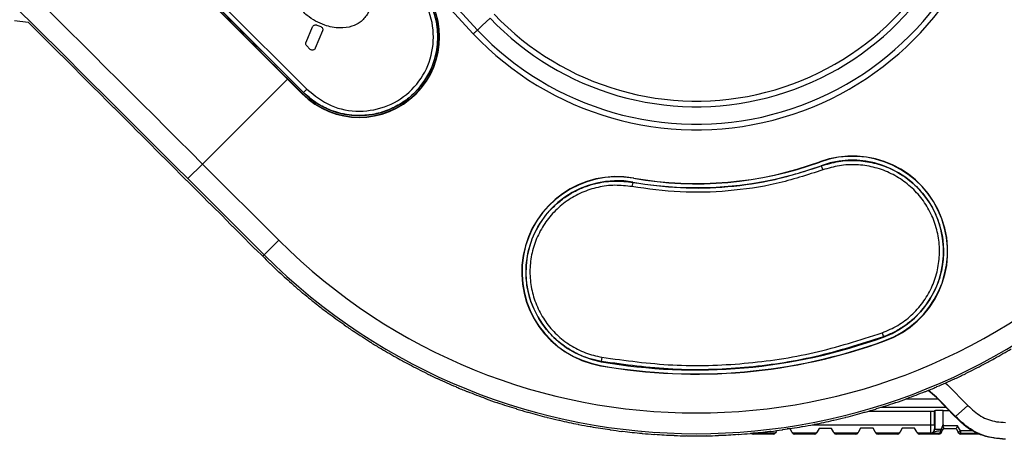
# Model space of a CAD drawing. Header units: millimetres. Extents: x 0 to 420, y 0 to 297.
# Tile 37 of 63: x 177.74 to 184.28, y 168.31 to 171.1. Entities that reach past the tile are written whole.
import ezdxf

# ---------------------------------------------------------------- set-up
doc = ezdxf.new("R2010")
doc.units = ezdxf.units.MM

msp = doc.modelspace()

# ---------------------------------------------------------------- linework, layer by layer
at = {"color": 7, "linetype": 'Continuous', "lineweight": 25}
for p, q in [((180.75338, 171.00738), (180.3076, 171.49387)), ((180.33529, 171.51924), (180.78087, 171.03298)), ((179.62545, 170.617), (179.08026, 171.16219)), ((179.6263, 170.61786), (179.08112, 171.16304)), ((179.10204, 171.18579), (179.64905, 170.63878)), ((179.52006, 170.70632), (179.07248, 171.15467)), ((177.70616, 171.09545), (177.79796, 171.08524)), ((178.01924, 170.86396), (177.79796, 171.08524)), ((179.64305, 170.95107), (179.68632, 171.05406)), ((179.71435, 171.0658), (179.74045, 171.05538)), ((179.7524, 171.02684), (179.70449, 170.91281)), ((179.66917, 170.90588), (179.64771, 170.92734)), ((178.02399, 170.86058), (178.01924, 170.86396)), ((178.02399, 170.86058), (178.12304, 170.76153)), ((178.12581, 170.75739), (178.12304, 170.76153)), ((178.19711, 170.6861), (178.12581, 170.75739)), ((178.95608, 170.14235), (179.52006, 170.70632)), ((179.52142, 170.70768), (179.52006, 170.70632)), ((179.52006, 170.70632), (179.61741, 170.60897)), ((179.52142, 170.70768), (179.61877, 170.61033)), ((178.20173, 170.68284), (178.19711, 170.6861)), ((178.20173, 170.68284), (178.29865, 170.58591)), ((178.30139, 170.58182), (178.29865, 170.58591)), ((178.36781, 170.51539), (178.30139, 170.58182)), ((179.61877, 170.61033), (179.61741, 170.60897)), ((179.6263, 170.61786), (179.62545, 170.617)), ((179.64905, 170.63878), (179.6263, 170.61786)), ((178.37233, 170.51224), (178.36781, 170.51539)), ((178.37233, 170.51224), (178.46747, 170.41709)), ((178.47018, 170.41302), (178.46747, 170.41709)), ((178.53267, 170.35054), (178.47018, 170.41302)), ((178.53708, 170.34748), (178.53267, 170.35054)), ((178.53708, 170.34748), (178.63076, 170.2538)), ((178.63346, 170.24975), (178.63076, 170.2538)), ((178.69282, 170.19038), (178.63346, 170.24975)), ((178.69715, 170.18741), (178.69282, 170.19038)), ((178.69715, 170.18741), (178.78966, 170.0949)), ((178.95608, 170.14235), (178.85879, 170.04505)), ((178.95608, 170.14235), (179.46232, 169.63611)), ((183.05448, 170.15555), (183.05389, 170.15717)), ((183.06389, 170.1297), (183.0633, 170.1313)), ((183.06389, 170.1297), (183.07477, 170.10301)), ((178.79235, 170.09086), (178.78966, 170.0949)), ((178.84931, 170.0339), (178.79235, 170.09086)), ((178.85357, 170.03099), (178.84931, 170.0339)), ((178.85357, 170.03099), (178.94518, 169.93938)), ((179.36503, 169.53881), (178.85879, 170.04505)), ((181.81346, 170.0203), (181.80738, 169.99213)), ((181.81346, 170.0203), (181.81376, 170.02197)), ((181.81824, 170.04739), (181.81854, 170.04909)), ((178.94787, 169.93533), (178.94518, 169.93938)), ((179.00308, 169.88012), (178.94787, 169.93533)), ((179.00729, 169.87728), (179.00308, 169.88012)), ((179.00729, 169.87728), (179.09827, 169.78629)), ((179.10097, 169.78223), (179.09827, 169.78629)), ((179.15504, 169.72816), (179.10097, 169.78223)), ((179.15919, 169.72537), (179.15504, 169.72816)), ((179.15919, 169.72537), (179.24981, 169.63476)), ((179.25253, 169.63068), (179.24981, 169.63476)), ((179.30603, 169.57717), (179.25253, 169.63068)), ((179.46232, 169.63611), (179.36503, 169.53881)), ((179.31015, 169.57442), (179.30603, 169.57717)), ((179.31015, 169.57442), (179.35539, 169.52917)), ((179.36503, 169.53881), (179.35539, 169.52917)), ((183.46911, 169.02107), (183.4772, 168.99413)), ((183.4772, 168.99413), (183.47769, 168.99278)), ((183.48651, 168.96853), (183.48711, 168.96691)), ((181.60362, 168.83022), (181.60337, 168.8288)), ((181.60691, 168.85815), (181.60362, 168.83022)), ((181.59889, 168.80339), (181.59859, 168.80168)), ((183.8392, 168.58072), (183.62604, 168.58072)), ((183.3821, 168.50065), (183.78889, 168.50065)), ((183.46088, 168.52566), (183.89639, 168.52566)), ((183.78889, 168.50065), (183.78889, 168.40902)), ((183.81837, 168.50307), (183.81643, 168.50112)), ((183.81643, 168.40902), (183.81643, 168.50112)), ((183.81837, 168.50307), (183.81837, 168.38104)), ((183.87344, 168.50401), (183.91724, 168.50401)), ((183.87344, 168.41244), (183.87344, 168.50401)), ((183.95528, 168.46508), (184.03814, 168.53762)), ((183.95426, 168.46327), (183.95528, 168.46508)), ((182.60788, 168.35375), (182.61203, 168.34645)), ((182.74953, 168.35395), (182.61006, 168.35395)), ((182.74529, 168.34645), (182.74953, 168.35395)), ((182.764, 168.36249), (182.75967, 168.35484)), ((182.7687, 168.37081), (182.764, 168.36249)), ((182.85698, 168.3816), (182.83707, 168.38142)), ((182.8684, 168.36223), (182.85698, 168.3816)), ((182.87291, 168.35458), (182.8684, 168.36223)), ((183.02295, 168.35395), (182.88272, 168.35395)), ((182.88272, 168.35395), (182.88714, 168.34645)), ((183.0042, 168.40902), (183.78889, 168.40902)), ((183.01874, 168.34645), (183.02295, 168.35395)), ((183.03744, 168.36253), (183.03314, 168.35488)), ((183.04945, 168.38392), (183.03744, 168.36253)), ((183.13206, 168.38489), (183.04945, 168.38392)), ((183.14552, 168.36219), (183.13206, 168.38489)), ((183.15006, 168.35454), (183.14552, 168.36219)), ((183.29742, 168.35395), (183.15982, 168.35395)), ((183.15982, 168.35395), (183.16427, 168.34645)), ((183.29312, 168.34645), (183.29742, 168.35395)), ((183.31184, 168.36241), (183.30746, 168.35476)), ((183.32562, 168.38647), (183.31184, 168.36241)), ((183.40823, 168.38674), (183.32562, 168.38647)), ((183.42245, 168.36231), (183.40823, 168.38674)), ((183.4269, 168.35466), (183.42245, 168.36231)), ((183.57302, 168.35395), (183.43681, 168.35395)), ((183.43681, 168.35395), (183.44118, 168.34645)), ((183.56867, 168.34645), (183.57302, 168.35395)), ((183.5874, 168.36232), (183.58296, 168.35467)), ((183.60156, 168.38671), (183.5874, 168.36232)), ((183.68417, 168.38649), (183.60156, 168.38671)), ((183.698, 168.3624), (183.68417, 168.38649)), ((183.70239, 168.35475), (183.698, 168.3624)), ((183.78937, 168.35395), (183.71241, 168.35395)), ((183.71241, 168.35395), (183.71672, 168.34645)), ((183.78889, 168.40902), (183.81643, 168.40902)), ((183.78937, 168.35395), (183.79082, 168.35351)), ((183.81837, 168.38104), (183.8169, 168.38148)), ((183.81837, 168.38104), (183.85937, 168.38104)), ((183.84463, 168.34645), (183.84854, 168.35316)), ((183.85937, 168.38104), (183.85393, 168.36862)), ((183.86282, 168.36137), (183.85891, 168.35466)), ((183.87344, 168.41244), (183.85937, 168.38104)), ((183.86282, 168.36137), (183.86943, 168.37273)), ((183.86943, 168.37273), (183.87704, 168.38579)), ((183.96923, 168.40195), (183.87048, 168.40232)), ((183.87703, 168.38577), (183.95963, 168.38546)), ((183.96923, 168.40195), (183.95963, 168.38546)), ((183.95963, 168.38546), (183.97338, 168.36145)), ((183.98772, 168.36966), (183.96923, 168.40195)), ((183.98772, 168.36966), (183.97338, 168.36145)), ((183.97721, 168.35476), (183.97338, 168.36145)), ((183.98772, 168.36966), (183.98772, 168.35314)), ((184.06932, 168.36966), (183.98772, 168.36966)), ((183.98772, 168.35314), (183.99155, 168.34645)), ((183.98772, 168.35314), (184.11201, 168.35314)), ((182.74529, 168.34645), (182.61203, 168.34645)), ((183.01874, 168.34645), (182.88714, 168.34645)), ((183.29312, 168.34645), (183.16427, 168.34645)), ((183.56867, 168.34645), (183.44118, 168.34645)), ((183.84463, 168.34645), (183.71672, 168.34645)), ((184.12023, 168.34645), (183.99155, 168.34645))]:
    msp.add_line(p, q, dxfattribs=at)
at = {"color": 7, "linetype": 'Continuous', "lineweight": 25, "flags": 128}
for points in [[(180.86569, 171.11198), (180.81252, 171.06245), (180.78087, 171.03298)], [(183.88794, 168.6874), (183.90263, 168.67445), (184.03814, 168.53762)], [(183.95426, 168.46327), (183.82842, 168.59045), (183.77313, 168.63744)], [(183.95528, 168.46508), (183.82928, 168.59231), (183.77519, 168.63828)], [(183.85393, 168.36862), (183.85376, 168.36556), (183.85341, 168.36265), (183.85289, 168.35998), (183.85222, 168.35766), (183.85142, 168.35575), (183.85052, 168.35434), (183.84955, 168.35346), (183.84854, 168.35316)]]:
    msp.add_lwpolyline(points, dxfattribs=at)
at = {"color": 7, "linetype": 'Continuous', "lineweight": 25}
for centre, radius, start, end in [((182.23454, 172.40832), 4.0581, 225, 45), ((182.23454, 172.40832), 3.9205, 225, 45), ((182.23454, 172.40832), 2.03874, 223.405669, 46.594331), ((182.23454, 172.40832), 2.00118, 223.414129, 46.585871), ((182.23454, 172.40832), 1.88527, 223.441812, 46.558188), ((182.23454, 172.40832), 1.84771, 223.451337, 46.548663), ((179.99539, 170.98695), 0.53455, 225, 45), ((179.99539, 170.98695), 0.53262, 225, 45), ((179.99539, 170.98695), 0.52318, 225, 45), ((704.4002, 695.58666), 742.29083, 224.9511114, 225.00001093), ((183.2705, 169.56204), 0.63333, 290, 110), ((183.2705, 169.56204), 0.6316, 290, 110), ((182.23454, 172.40832), 2.42316, 260, 290), ((182.23454, 172.40832), 2.39735, 260, 290), ((182.23454, 172.40832), 2.39562, 260, 290), ((183.2705, 169.56204), 0.60579, 290, 110), ((181.70856, 169.42539), 0.63333, 80, 260), ((181.70856, 169.42539), 0.6316, 80, 260), ((181.70856, 169.42539), 0.60579, 80, 260), ((182.23454, 172.40832), 4.07173, 225, 225.900401), ((182.23454, 172.40832), 4.07269, 225.968503, 227.031497), ((182.23454, 172.40832), 4.07173, 227.099599, 228.900401), ((182.23454, 172.40832), 4.07269, 228.968503, 230.031497), ((182.23454, 172.40832), 4.07173, 230.099599, 231.900401), ((182.23454, 172.40832), 4.07269, 231.968503, 233.031497), ((182.23454, 172.40832), 4.07173, 233.099599, 234.900401), ((182.23454, 172.40832), 4.07269, 234.968503, 236.031497), ((182.23454, 172.40832), 4.07173, 236.099599, 237.900401), ((182.23454, 172.40832), 4.07269, 237.968503, 239.031497), ((182.23454, 172.40832), 3.66227, 260, 290), ((182.23454, 172.40832), 3.66054, 260, 290), ((182.23454, 172.40832), 3.63474, 260, 290), ((182.23454, 172.40832), 4.07173, 239.099599, 240.900401), ((182.23454, 172.40832), 4.07173, 299.099599, 300.900401), ((182.23454, 172.40832), 4.07269, 240.968503, 242.031497), ((182.23454, 172.40832), 4.07173, 242.099599, 243.900401), ((182.23454, 172.40832), 4.07173, 296.099599, 297.900401), ((182.23454, 172.40832), 4.07269, 297.968503, 299.031497), ((182.23454, 172.40832), 4.07269, 243.968503, 245.031497), ((182.23454, 172.40832), 4.07269, 294.968503, 296.031497), ((182.23454, 172.40832), 4.07173, 245.099599, 246.900401), ((182.23454, 172.40832), 4.07173, 293.099599, 294.900401), ((182.23454, 172.40832), 4.07269, 246.968503, 248.031497), ((182.23454, 172.40832), 4.07173, 248.099599, 249.900401), ((182.23454, 172.40832), 4.07173, 290.099599, 291.900401), ((182.23454, 172.40832), 4.07269, 291.968503, 293.031497), ((182.23454, 172.40832), 4.07269, 249.968503, 251.031497), ((182.23454, 172.40832), 4.07173, 251.099599, 252.900401), ((182.23454, 172.40832), 4.07173, 287.099599, 288.900401), ((182.23454, 172.40832), 4.07269, 288.968503, 290.031497), ((182.23454, 172.40832), 4.07269, 252.968503, 254.031497), ((182.23454, 172.40832), 4.07173, 254.099599, 255.900401), ((182.23454, 172.40832), 4.07173, 284.099599, 285.900401), ((182.23454, 172.40832), 4.07269, 285.968503, 287.031497), ((182.23454, 172.40832), 4.07269, 255.968503, 257.031497), ((182.23454, 172.40832), 4.07173, 257.099599, 258.900401), ((182.23454, 172.40832), 4.07173, 281.099599, 282.900401), ((182.23454, 172.40832), 4.07269, 282.968503, 284.031497), ((182.23454, 172.40832), 4.07269, 258.968503, 260.031497), ((182.23454, 172.40832), 4.07173, 260.099599, 261.900401), ((182.23454, 172.40832), 4.07269, 261.968503, 263.031497), ((182.23454, 172.40832), 4.07173, 263.099599, 264.900401), ((182.23454, 172.40832), 4.07269, 264.968503, 266.031497), ((182.23454, 172.40832), 4.07269, 273.968503, 275.031497), ((182.23454, 172.40832), 4.07173, 275.099599, 276.900401), ((182.61203, 168.36297), 0.01652, 209.614827, 270.00119), ((182.23454, 172.40832), 4.07269, 276.968503, 278.031497), ((182.74529, 168.36297), 0.01652, 269.998816, 330.522733), ((182.23454, 172.40832), 4.07173, 278.099599, 279.900401), ((182.88714, 168.36297), 0.01652, 210.522733, 270.001235), ((182.23454, 172.40832), 4.07269, 279.968503, 281.031497), ((183.01874, 168.36297), 0.01652, 269.998824, 330.675785), ((183.16427, 168.36297), 0.01652, 210.675785, 270.001242), ((183.29312, 168.36297), 0.01652, 269.9988, 330.192704), ((183.44118, 168.36297), 0.01652, 210.192704, 270.001219), ((183.56867, 168.36297), 0.01652, 269.998784, 329.850904), ((183.71672, 168.36297), 0.01652, 209.850904, 270.001202), ((183.78937, 168.38148), 0.02754, 270.010103, 359.997839), ((183.84463, 168.36297), 0.01652, 269.99878, 329.787463), ((183.84854, 168.36968), 0.01652, 269.99883, 329.787267), ((183.84426, 168.3477), 0.02305, 36.378373, 65.205233), ((183.84959, 168.35897), 0.02415, 34.746935, 66.100949), ((183.98772, 168.36966), 0.01652, 209.787662, 270.001156), ((183.99155, 168.36297), 0.01652, 209.787463, 270.001199), ((182.23454, 172.40832), 4.07173, 266.099599, 267.900401), ((182.23454, 172.40832), 4.07269, 267.968503, 269.031497), ((182.23454, 172.40832), 4.07173, 269.099599, 270.900401), ((182.23454, 172.40832), 4.07269, 270.968503, 272.031497), ((182.23454, 172.40832), 4.07173, 272.099599, 273.900401)]:
    msp.add_arc(centre, radius, start, end, dxfattribs=at)
for centre, major_axis, ratio, start_param, end_param in [((178.6393, 169.82557), (-9.16867, 9.16867), 0.03455, 4.712389, 4.9931211), ((178.54201, 169.72828), (-9.07132, 9.07132), 0.0349208, 4.712389, 4.9931211), ((182.82617, 171.81669), (2.98736, -2.98736), 0.9801928, 4.5284531, 4.529622), ((181.61275, 172.96818), (3.13961, -2.82692), 0.9801928, 4.895156, 4.8963248), ((182.85632, 171.84846), (3.13961, -2.82692), 0.9801928, 4.5284531, 4.529622), ((181.5843, 172.93487), (3.28325, -2.65873), 0.9801928, 4.895156, 4.8963248), ((182.88477, 171.88177), (3.28325, -2.65873), 0.9801928, 4.5284531, 4.529622), ((181.55764, 172.90012), (3.4179, -2.48325), 0.9801928, 4.895156, 4.8963248), ((182.91144, 171.91652), (3.4179, -2.48325), 0.9801928, 4.5284531, 4.529622), ((181.53282, 172.86402), (3.54318, -2.30097), 0.9801928, 4.895156, 4.8963248), ((182.93625, 171.95262), (3.54318, -2.30097), 0.9801928, 4.5284531, 4.529622), ((181.50994, 172.82667), (3.65875, -2.11238), 0.9801928, 4.895156, 4.8963248), ((182.95913, 171.98997), (3.65875, -2.11238), 0.9801928, 4.5284531, 4.529622), ((181.48903, 172.78817), (3.76429, -1.918), 0.9801928, 4.895156, 4.8963248), ((182.98004, 172.78817), (3.76429, 1.918), 0.9801928, 4.5284531, 4.529622), ((181.50994, 171.98997), (3.65875, 2.11238), 0.9801928, 4.895156, 4.8963248), ((182.98004, 172.02847), (3.76429, -1.918), 0.9801928, 4.5284531, 4.529622), ((181.48903, 172.02847), (3.76429, 1.918), 0.9801928, 4.895156, 4.8963248), ((181.47018, 172.74863), (3.85951, -1.71836), 0.9801928, 4.895156, 4.8963248), ((182.99889, 172.74863), (3.85951, 1.71836), 0.9801928, 4.5284531, 4.529622), ((182.99889, 172.06801), (3.85951, -1.71836), 0.9801928, 4.5284531, 4.529622), ((181.45341, 172.70816), (3.94415, -1.51402), 0.9801928, 4.895156, 4.8963248), ((183.01566, 172.70816), (3.94415, 1.51402), 0.9801928, 4.5284531, 4.529622), ((181.47018, 172.06801), (3.85951, 1.71836), 0.9801928, 4.895156, 4.8963248), ((183.01566, 172.10848), (3.94415, -1.51402), 0.9801928, 4.5284531, 4.529622), ((181.43879, 172.66687), (4.01799, -1.30552), 0.9801928, 4.895156, 4.8963248), ((183.03028, 172.66687), (4.01799, 1.30552), 0.9801928, 4.5284531, 4.529622), ((181.45341, 172.10848), (3.94415, 1.51402), 0.9801928, 4.895156, 4.8963248), ((183.03028, 172.14977), (4.01799, -1.30552), 0.9801928, 4.5284531, 4.529622), ((181.42635, 172.62487), (4.0808, -1.09345), 0.9801928, 4.895156, 4.8963248), ((183.04272, 172.62487), (4.0808, 1.09345), 0.9801928, 4.5284531, 4.529622), ((181.43879, 172.14977), (4.01799, 1.30552), 0.9801928, 4.895156, 4.8963248), ((183.78889, 168.50113), (0.02754, 0), 0.0174551, 4.712389, 6.265732), ((183.87344, 168.50305), (0.05507, 0), 0.0174551, 1.5707963, 3.1241394), ((183.04272, 172.19177), (4.0808, -1.09345), 0.9801928, 4.5284531, 4.529622), ((181.41612, 172.58228), (4.13244, -0.87838), 0.9801928, 4.895156, 4.8963248), ((183.05295, 172.58228), (4.13244, 0.87838), 0.9801928, 4.5284531, 4.529622), ((181.42635, 172.19177), (4.0808, 1.09345), 0.9801928, 4.895156, 4.8963248), ((183.05295, 172.23436), (4.13244, -0.87838), 0.9801928, 4.5284531, 4.529622), ((181.40814, 172.53921), (4.17275, -0.6609), 0.9801928, 4.895156, 4.8963248), ((183.06093, 172.27743), (4.17275, -0.6609), 0.9801928, 4.5284531, 4.529622), ((181.40242, 172.49578), (4.20162, -0.44161), 0.9801928, 4.895156, 4.8963248), ((183.06665, 172.32086), (4.20162, -0.44161), 0.9801928, 4.5284531, 4.529622), ((181.40242, 172.32086), (4.20162, 0.44161), 0.9801928, 4.895156, 4.8963248), ((183.06665, 172.49578), (4.20162, 0.44161), 0.9801928, 4.5284531, 4.529622), ((181.40814, 172.27743), (4.17275, 0.6609), 0.9801928, 4.895156, 4.8963248), ((183.06093, 172.53921), (4.17275, 0.6609), 0.9801928, 4.5284531, 4.529622), ((181.41612, 172.23436), (4.13244, 0.87838), 0.9801928, 4.895156, 4.8963248), ((183.78937, 168.40902), (0, 0.05507), 0.0087275, 1.5707963, 3.1363567), ((183.79082, 168.38105), (0.0264, -0.00792), 0.9991706, 5.003866, 6.574571), ((183.81691, 168.40902), (0, 0.02754), 0.0174551, 1.5707963, 3.1363567), ((181.39899, 172.45211), (4.21897, -0.22111), 0.9801928, 4.895156, 4.8963248), ((183.07008, 172.36453), (4.21897, -0.22111), 0.9801928, 4.5284531, 4.529622), ((181.39784, 172.40832), (4.22476, 0), 0.9801928, 4.895156, 4.8963248), ((183.07123, 172.40832), (4.22476, 0), 0.9801928, 4.5284531, 4.529622), ((181.39899, 172.36453), (4.21897, 0.22111), 0.9801928, 4.895156, 4.8963248), ((183.07008, 172.45211), (4.21897, 0.22111), 0.9801928, 4.5284531, 4.529622)]:
    msp.add_ellipse(centre, major_axis=major_axis, ratio=ratio, start_param=start_param, end_param=end_param, dxfattribs=at)
for points, knots in [([(179.95798, 171.51829), (179.99205, 171.47754), (180.04949, 171.4088), (180.08184, 171.29384), (180.07916, 171.20527), (180.0519, 171.13448), (180.00655, 171.08357), (179.94229, 171.05257), (179.86049, 171.04157), (179.75535, 171.06302), (179.66056, 171.11584), (179.61008, 171.16726), (179.59084, 171.18685)], [0, 0, 0, 0, 0.1661232, 0.2801618, 0.3691209, 0.4423428, 0.5159492, 0.5788477, 0.6643675, 0.7723914, 0.9132717, 1, 1, 1, 1]), ([(180.36448, 171.35604), (180.37977, 171.33958), (180.4103, 171.30674), (180.44824, 171.24956), (180.47804, 171.18985), (180.50099, 171.1236), (180.51464, 171.05646), (180.51986, 170.97483), (180.51108, 170.88459), (180.4813, 170.78598), (180.43279, 170.69503), (180.3674, 170.61525), (180.28778, 170.54987), (180.19682, 170.50124), (180.09829, 170.47136), (180.00793, 170.46249), (179.92625, 170.46766), (179.85899, 170.48125), (179.78296, 170.50774), (179.70312, 170.54924), (179.65198, 170.59492), (179.6263, 170.61786)], [0, 0, 0, 0, 0.0410651, 0.0819609, 0.1251267, 0.1629785, 0.2100746, 0.250135, 0.3124421, 0.3749782, 0.4374889, 0.4998265, 0.5624565, 0.6247305, 0.6873318, 0.7497429, 0.7898311, 0.8369091, 0.8748858, 0.9371549, 1, 1, 1, 1]), ([(179.64905, 170.63878), (179.69994, 170.5983), (179.80162, 170.5174), (179.99797, 170.48161), (180.19046, 170.51884), (180.35444, 170.62837), (180.4637, 170.79243), (180.5007, 170.98476), (180.46484, 171.18087), (180.38401, 171.28245), (180.34356, 171.33329)], [0, 0, 0, 0, 0.12535484, 0.25050584, 0.3754829, 0.50022643, 0.62491113, 0.74971895, 0.87475018, 1, 1, 1, 1]), ([(179.68632, 171.05406), (179.68749, 171.05621), (179.68982, 171.06052), (179.69578, 171.06506), (179.70275, 171.06745), (179.70925, 171.06748), (179.71295, 171.06626), (179.71435, 171.0658)], [0, 0, 0, 0, 0.217162, 0.4343242, 0.6514983, 0.8686786, 1, 1, 1, 1]), ([(179.74045, 171.05538), (179.74262, 171.05426), (179.74697, 171.05201), (179.75162, 171.04612), (179.75414, 171.0392), (179.7543, 171.03243), (179.75296, 171.02848), (179.7524, 171.02684)], [0, 0, 0, 0, 0.21226921, 0.42453805, 0.63682786, 0.84910897, 1, 1, 1, 1]), ([(180.75338, 171.00738), (180.75405, 171.00801), (180.75957, 171.01315), (180.76976, 171.02263), (180.77725, 171.02961), (180.78087, 171.03298)], [0, 0, 0, 0, 0.0673717, 0.5504413, 1, 1, 1, 1]), ([(179.64771, 170.92734), (179.64615, 170.92923), (179.64304, 170.93302), (179.64112, 170.94024), (179.64138, 170.94645), (179.64263, 170.94991), (179.64305, 170.95107)], [0, 0, 0, 0, 0.2850224, 0.5700457, 0.8550626, 1, 1, 1, 1]), ([(179.70449, 170.91281), (179.70332, 170.91066), (179.70099, 170.90635), (179.69504, 170.90182), (179.68805, 170.89939), (179.68064, 170.89948), (179.67403, 170.90174), (179.67067, 170.9046), (179.66917, 170.90588)], [0, 0, 0, 0, 0.17216, 0.3443203, 0.5164872, 0.6886785, 0.8609114, 1, 1, 1, 1]), ([(181.81346, 170.0203), (181.91822, 170.00578), (182.12723, 169.97681), (182.44516, 169.98639), (182.76052, 170.03183), (182.96275, 170.09707), (183.06389, 170.1297)], [0, 0, 0, 0, 0.2497252, 0.4982483, 0.7490633, 1, 1, 1, 1]), ([(183.06389, 170.1297), (183.1018, 170.14114), (183.17775, 170.16404), (183.29719, 170.16936), (183.41514, 170.15294), (183.52754, 170.11346), (183.6302, 170.05286), (183.71906, 169.97341), (183.79073, 169.87808), (183.84246, 169.77052), (183.87216, 169.65499), (183.87873, 169.53572), (183.86191, 169.41786), (183.82255, 169.30578), (183.76253, 169.20402), (183.69219, 169.1249), (183.61921, 169.06613), (183.55054, 169.02387), (183.50108, 169.00382), (183.4772, 168.99413)], [0, 0, 0, 0, 0.0624361, 0.1250442, 0.1873292, 0.2499722, 0.3122935, 0.3748403, 0.4373608, 0.4997084, 0.5623233, 0.6246446, 0.6872593, 0.7492654, 0.8112741, 0.872973, 0.9156457, 0.9592671, 1, 1, 1, 1]), ([(183.46911, 169.02107), (183.50406, 169.03604), (183.57365, 169.06584), (183.6644, 169.13526), (183.74049, 169.21945), (183.79852, 169.31733), (183.83638, 169.4246), (183.85248, 169.53715), (183.84624, 169.65081), (183.8179, 169.7609), (183.76852, 169.8634), (183.70011, 169.95422), (183.6153, 170.02991), (183.51731, 170.08763), (183.41004, 170.12522), (183.29746, 170.14084), (183.18346, 170.13575), (183.11096, 170.11391), (183.07477, 170.10301)], [0, 0, 0, 0, 0.0629106, 0.1252339, 0.1878495, 0.2502948, 0.3126832, 0.3752605, 0.4374927, 0.5000859, 0.5623964, 0.6248997, 0.6874523, 0.7498022, 0.8124927, 0.8748366, 0.9375071, 1, 1, 1, 1]), ([(183.07477, 170.10301), (182.97225, 170.06998), (182.76726, 170.00394), (182.44763, 169.95792), (182.1254, 169.94818), (181.91356, 169.97745), (181.80738, 169.99213)], [0, 0, 0, 0, 0.250928, 0.5017518, 0.7502834, 1, 1, 1, 1]), ([(181.60362, 168.83022), (181.57906, 168.83545), (181.52591, 168.84677), (181.45204, 168.87612), (181.37013, 168.92119), (181.28788, 168.98562), (181.21019, 169.07592), (181.15152, 169.17988), (181.11427, 169.29326), (181.09991, 169.41178), (181.10899, 169.53086), (181.14111, 169.64569), (181.18903, 169.74017), (181.2434, 169.81437), (181.29818, 169.87172), (181.36074, 169.92202), (181.42917, 169.96333), (181.50185, 169.9951), (181.58968, 170.02043), (181.69503, 170.03437), (181.77387, 170.02501), (181.81346, 170.0203)], [0, 0, 0, 0, 0.0396769, 0.085893, 0.1251174, 0.1873854, 0.2500166, 0.3123245, 0.3748658, 0.4373814, 0.4997202, 0.562353, 0.6246289, 0.666098, 0.7074844, 0.7497505, 0.7927466, 0.8335965, 0.8748783, 0.9371518, 1, 1, 1, 1]), ([(181.80738, 169.99213), (181.76958, 169.9966), (181.69433, 170.0055), (181.58094, 169.99059), (181.47293, 169.9556), (181.37376, 169.89979), (181.28736, 169.82588), (181.21709, 169.73656), (181.16555, 169.63513), (181.13486, 169.52569), (181.12617, 169.41221), (181.13986, 169.29927), (181.1754, 169.19122), (181.23141, 169.0922), (181.30555, 169.00606), (181.39525, 168.93637), (181.4965, 168.88397), (181.57013, 168.86675), (181.60691, 168.85815)], [0, 0, 0, 0, 0.0629191, 0.1252681, 0.1879284, 0.2504181, 0.3128695, 0.3754897, 0.4377617, 0.5003707, 0.5626732, 0.625149, 0.6876571, 0.7499474, 0.8125824, 0.8748776, 0.9375169, 1, 1, 1, 1]), ([(181.60691, 168.85815), (181.76361, 168.83675), (182.07699, 168.79396), (182.55131, 168.80908), (183.02016, 168.87705), (183.31923, 168.97299), (183.46911, 169.02107)], [0, 0, 0, 0, 0.250907, 0.5017467, 0.7502899, 1, 1, 1, 1]), ([(183.4772, 168.99413), (183.32641, 168.9457), (183.02554, 168.84905), (182.55381, 168.78061), (182.07658, 168.76545), (181.76129, 168.80863), (181.60362, 168.83022)], [0, 0, 0, 0, 0.2497158, 0.4982534, 0.7490873, 1, 1, 1, 1]), ([(184.03814, 168.53762), (184.06534, 168.51216), (184.11974, 168.46125), (184.21091, 168.42905), (184.26728, 168.42594), (184.28671, 168.42487)], [0, 0, 0, 0, 0.3958409, 0.7916824, 1, 1, 1, 1]), ([(184.28582, 168.31278), (184.2364, 168.31772), (184.13754, 168.32758), (184.0251, 168.39078), (183.97244, 168.44466), (183.95426, 168.46327)], [0, 0, 0, 0, 0.3956215, 0.7912436, 1, 1, 1, 1]), ([(184.28671, 168.31474), (184.2608, 168.31617), (184.18565, 168.32031), (184.06409, 168.36326), (183.99155, 168.43114), (183.95528, 168.46508)], [0, 0, 0, 0, 0.2083166, 0.6041595, 1, 1, 1, 1]), ([(182.764, 168.36249), (182.76202, 168.36007), (182.75803, 168.3552), (182.75236, 168.35398), (182.74958, 168.35395), (182.74953, 168.35395)], [0, 0, 0, 0, 0.49098, 0.9897514, 1, 1, 1, 1]), ([(182.88272, 168.35395), (182.88267, 168.35395), (182.87998, 168.35398), (182.87441, 168.35514), (182.87042, 168.35985), (182.8684, 168.36223)], [0, 0, 0, 0, 0.0104052, 0.4999062, 1, 1, 1, 1]), ([(183.03744, 168.36253), (183.03547, 168.36011), (183.03148, 168.35521), (183.0258, 168.35398), (183.023, 168.35395), (183.02295, 168.35395)], [0, 0, 0, 0, 0.4889557, 0.9897739, 1, 1, 1, 1]), ([(183.15982, 168.35395), (183.15977, 168.35395), (183.15709, 168.35398), (183.15154, 168.35513), (183.14755, 168.35982), (183.14552, 168.36219)], [0, 0, 0, 0, 0.0104286, 0.4988055, 1, 1, 1, 1]), ([(183.31184, 168.36241), (183.30984, 168.36), (183.30585, 168.35518), (183.30022, 168.35398), (183.29747, 168.35395), (183.29742, 168.35395)], [0, 0, 0, 0, 0.49503025, 0.98970257, 1, 1, 1, 1]), ([(183.43681, 168.35395), (183.43676, 168.35395), (183.43404, 168.35398), (183.42845, 168.35516), (183.42445, 168.35992), (183.42245, 168.36231)], [0, 0, 0, 0, 0.0103551, 0.5022586, 1, 1, 1, 1]), ([(183.5874, 168.36232), (183.58539, 168.35993), (183.5814, 168.35516), (183.5758, 168.35398), (183.57308, 168.35395), (183.57302, 168.35395)], [0, 0, 0, 0, 0.4974327, 0.9896514, 1, 1, 1, 1]), ([(183.71241, 168.35395), (183.71236, 168.35395), (183.70961, 168.35398), (183.70399, 168.35518), (183.69999, 168.35999), (183.698, 168.3624)], [0, 0, 0, 0, 0.0103039, 0.5046649, 1, 1, 1, 1]), ([(183.85393, 168.36862), (183.84755, 168.36803), (183.83438, 168.36681), (183.82044, 168.3626), (183.80956, 168.35731), (183.80049, 168.35443), (183.79486, 168.35361), (183.79179, 168.35351), (183.79092, 168.35351), (183.79082, 168.35351)], [0, 0, 0, 0, 0.2499813, 0.5159856, 0.7363559, 0.8600158, 0.9603394, 0.9956595, 1, 1, 1, 1]), ([(183.79082, 168.35351), (183.79087, 168.35351), (183.79122, 168.35351), (183.79363, 168.35347), (183.79845, 168.35341), (183.8084, 168.35332), (183.82439, 168.35322), (183.84048, 168.35318), (183.84854, 168.35316)], [0, 0, 0, 0, 0.0043384, 0.0313159, 0.2158585, 0.424023, 0.7115706, 1, 1, 1, 1]), ([(183.87048, 168.40232), (183.87043, 168.40194), (183.87028, 168.401), (183.87077, 168.39928), (183.87201, 168.3963), (183.87393, 168.39259), (183.87575, 168.38897), (183.87692, 168.38647), (183.877, 168.38602), (183.87704, 168.38579)], [0, 0, 0, 0, 0.0431619, 0.1084022, 0.2002978, 0.4235962, 0.6214798, 0.8105739, 1, 1, 1, 1]), ([(183.87048, 168.40232), (183.8714, 168.40545), (183.87238, 168.40882), (183.87337, 168.41219), (183.87344, 168.41244)], [0, 0, 0, 0, 0.9273677, 1, 1, 1, 1])]:
    msp.add_open_spline(points, degree=3, knots=knots, dxfattribs=at)

doc.saveas('drawing.dxf')
